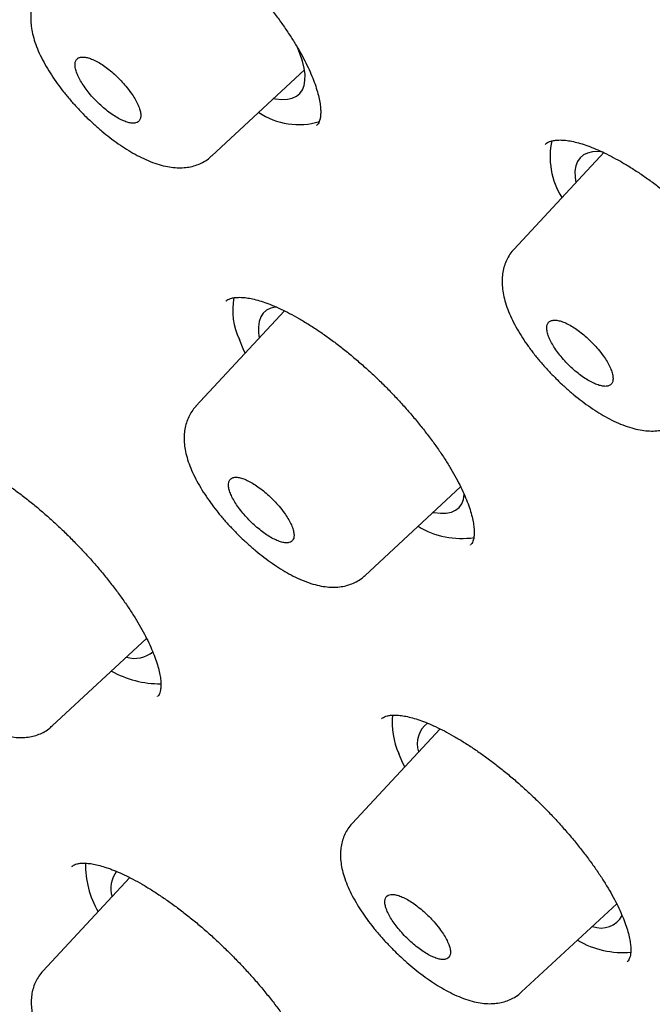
# Model space of a CAD drawing. Header units: millimetres. Extents: x 8 to 1128, y 12 to 2387.
# Tile 18 of 90: x 778.42 to 786.68, y 789.73 to 802.57. Entities that reach past the tile are written whole.
import ezdxf

# ---------------------------------------------------------------- set-up
doc = ezdxf.new("R2010")
doc.units = ezdxf.units.MM

msp = doc.modelspace()

# ---------------------------------------------------------------- linework, layer by layer
at = {"color": 7, "linetype": 'Continuous', "lineweight": 30}
for p, q in [((780.926, 800.789), (782.136, 801.91)), ((782.295, 801.187), (782.298, 801.19)), ((785.279, 800.944), (785.277, 800.941)), ((786.046, 800.837), (784.872, 799.575)), ((781.113, 798.898), (781.111, 798.895)), ((781.876, 798.768), (780.72, 797.526)), ((782.927, 795.318), (784.174, 796.473)), ((784.302, 795.713), (784.304, 795.716)), ((778.844, 793.355), (780.076, 794.496)), ((780.218, 793.74), (780.22, 793.743)), ((783.144, 793.452), (783.142, 793.45)), ((783.906, 793.317), (782.759, 792.084)), ((779.103, 791.527), (779.101, 791.524)), ((779.856, 791.377), (778.721, 790.156)), ((784.97, 789.886), (786.211, 791.035)), ((786.348, 790.281), (786.35, 790.283))]:
    msp.add_line(p, q, dxfattribs=at)
at = {"color": 7, "linetype": 'Continuous', "lineweight": 30, "flags": 128}
for points in [[(781.734, 801.538), (781.757, 801.534), (781.839, 801.525), (781.913, 801.528), (781.977, 801.542), (782.031, 801.568), (782.075, 801.604), (782.109, 801.65), (782.131, 801.707), (782.142, 801.774), (782.143, 801.849), (782.132, 801.934), (782.11, 802.026), (782.077, 802.125), (782.045, 802.203)], [(786.032, 800.839), (785.971, 800.845), (785.896, 800.842), (785.831, 800.827), (785.776, 800.801), (785.732, 800.764), (785.699, 800.717), (785.677, 800.658), (785.666, 800.59), (785.667, 800.513), (785.676, 800.44)], [(781.77, 798.82), (781.759, 798.818), (781.695, 798.803), (781.641, 798.776), (781.597, 798.738), (781.565, 798.689), (781.544, 798.63), (781.534, 798.56), (781.536, 798.481), (781.546, 798.413)], [(781.364, 798.218), (781.337, 798.275), (781.288, 798.393)], [(783.814, 796.14), (783.827, 796.137), (783.911, 796.128), (783.987, 796.13), (784.053, 796.143), (784.108, 796.168), (784.154, 796.204), (784.188, 796.251), (784.211, 796.309), (784.222, 796.376)], [(783.444, 792.82), (783.417, 792.877), (783.367, 792.995)]]:
    msp.add_lwpolyline(points, dxfattribs=at)
at = {"color": 7, "linetype": 'Continuous', "lineweight": 30}
for centre, radius, start, end in [((782.063, 802.144), 0.946, 236.347, 286.4737), ((786.34, 800.78), 0.999, 167.8054, 212.3034), ((782.096, 798.778), 0.896, 169.5264, 205.4244), ((784.188, 796.902), 1.102, 238.8739, 278.5033), ((779.921, 794.6), 0.364, 252.6675, 310.5456), ((780.244, 795.18), 1.274, 240.5021, 270.7872), ((784.231, 793.394), 0.951, 173.605, 204.8267), ((783.936, 793.125), 0.329, 125.7989, 199.3968), ((780.51, 791.548), 1.232, 179.0469, 209.9638), ((779.987, 791.235), 0.378, 143.4453, 196.5226), ((786.007, 791.033), 0.313, 248.8877, 331.802), ((786.294, 791.585), 1.185, 239.8503, 275.0704)]:
    msp.add_arc(centre, radius, start, end, dxfattribs=at)
for points, knots in [([(826.575, 770.551), (826.597, 770.574), (826.69, 770.672), (826.844, 770.854), (827.038, 771.097), (827.221, 771.35), (827.395, 771.613), (827.558, 771.885), (827.712, 772.166), (827.856, 772.456), (827.989, 772.756), (828.113, 773.065), (828.227, 773.383), (828.33, 773.71), (828.423, 774.047), (828.505, 774.393), (828.577, 774.747), (828.638, 775.11), (828.688, 775.482), (828.728, 775.863), (828.757, 776.252), (828.775, 776.649), (828.782, 777.054), (828.779, 777.466), (828.764, 777.887), (828.739, 778.314), (828.704, 778.75), (828.657, 779.192), (828.601, 779.641), (828.533, 780.097), (828.455, 780.559), (828.367, 781.028), (828.268, 781.504), (828.159, 781.986), (828.039, 782.473), (827.91, 782.967), (827.77, 783.467), (827.621, 783.972), (827.461, 784.483), (827.292, 785), (827.112, 785.522), (826.923, 786.049), (826.724, 786.582), (826.516, 787.119), (826.298, 787.662), (826.07, 788.209), (825.833, 788.761), (825.587, 789.317), (825.332, 789.878), (825.067, 790.443), (824.793, 791.012), (824.51, 791.586), (824.218, 792.163), (823.917, 792.744), (823.608, 793.329), (823.289, 793.917), (822.962, 794.508), (822.627, 795.103), (822.283, 795.701), (821.931, 796.301), (821.57, 796.905), (821.201, 797.511), (820.824, 798.119), (820.44, 798.73), (820.047, 799.343), (819.646, 799.958), (819.238, 800.575), (818.822, 801.194), (818.399, 801.814), (817.969, 802.436), (817.531, 803.058), (817.086, 803.683), (816.634, 804.307), (816.175, 804.933), (815.71, 805.56), (815.237, 806.187), (814.759, 806.814), (814.273, 807.441), (813.782, 808.069), (813.284, 808.696), (812.781, 809.323), (812.271, 809.949), (811.756, 810.575), (811.235, 811.2), (810.708, 811.824), (810.176, 812.447), (809.639, 813.069), (809.097, 813.689), (808.55, 814.308), (807.998, 814.925), (807.442, 815.54), (806.881, 816.153), (806.315, 816.764), (805.745, 817.373), (805.172, 817.979), (804.594, 818.582), (804.012, 819.182), (803.427, 819.78), (802.839, 820.374), (802.247, 820.965), (801.651, 821.553), (801.053, 822.137), (800.452, 822.717), (799.848, 823.294), (799.242, 823.866), (798.633, 824.434), (798.022, 824.998), (797.409, 825.557), (796.794, 826.112), (796.177, 826.662), (795.558, 827.207), (794.938, 827.747), (794.317, 828.282), (793.694, 828.811), (793.071, 829.335), (792.446, 829.853), (791.821, 830.366), (791.196, 830.873), (790.57, 831.374), (789.944, 831.868), (789.318, 832.357), (788.692, 832.839), (788.066, 833.315), (787.44, 833.784), (786.816, 834.246), (786.192, 834.701), (785.569, 835.149), (784.946, 835.591), (784.326, 836.025), (783.706, 836.451), (783.088, 836.871), (782.472, 837.282), (781.857, 837.687), (781.245, 838.083), (780.634, 838.471), (780.026, 838.852), (779.421, 839.224), (778.818, 839.589), (778.217, 839.945), (777.62, 840.292), (777.025, 840.632), (776.434, 840.962), (775.846, 841.285), (775.261, 841.598), (774.68, 841.903), (774.103, 842.198), (773.529, 842.485), (772.959, 842.763), (772.394, 843.032), (771.833, 843.291), (771.276, 843.541), (770.724, 843.782), (770.176, 844.014), (769.633, 844.236), (769.095, 844.448), (768.562, 844.651), (768.034, 844.844), (767.511, 845.028), (766.993, 845.201), (766.481, 845.365), (765.975, 845.519), (765.474, 845.662), (764.979, 845.796), (764.49, 845.919), (764.007, 846.033), (763.529, 846.136), (763.059, 846.228), (762.594, 846.311), (762.136, 846.383), (761.685, 846.444), (761.24, 846.494), (760.802, 846.534), (760.372, 846.564), (759.948, 846.582), (759.532, 846.59), (759.123, 846.586), (758.722, 846.572), (758.329, 846.547), (757.943, 846.511), (757.566, 846.464), (757.198, 846.406), (756.838, 846.337), (756.487, 846.258), (756.144, 846.167), (755.811, 846.066), (755.487, 845.954), (755.173, 845.832), (754.868, 845.7), (754.573, 845.557), (754.287, 845.404), (754.011, 845.241), (753.745, 845.069), (753.488, 844.886), (753.256, 844.707), (753.113, 844.583), (753.049, 844.528)], [0, 0, 0, 0, 0.001508, 0.006406, 0.011308, 0.016218, 0.021139, 0.026076, 0.031031, 0.036006, 0.041004, 0.046026, 0.051074, 0.056147, 0.061245, 0.066367, 0.071513, 0.076681, 0.081869, 0.087075, 0.092298, 0.097534, 0.102781, 0.108039, 0.113305, 0.118577, 0.123854, 0.129135, 0.134418, 0.139702, 0.144987, 0.150272, 0.155556, 0.160838, 0.166119, 0.171397, 0.176674, 0.181948, 0.18722, 0.19249, 0.197757, 0.203021, 0.208283, 0.213543, 0.2188, 0.224055, 0.229307, 0.234558, 0.239806, 0.245052, 0.250296, 0.255538, 0.260779, 0.266017, 0.271254, 0.276489, 0.281723, 0.286955, 0.292186, 0.297416, 0.302644, 0.307871, 0.313097, 0.318322, 0.323545, 0.328768, 0.33399, 0.33921, 0.34443, 0.349649, 0.354868, 0.360085, 0.365302, 0.370518, 0.375734, 0.380949, 0.386163, 0.391377, 0.39659, 0.401803, 0.407015, 0.412227, 0.417439, 0.42265, 0.427861, 0.433072, 0.438282, 0.443492, 0.448702, 0.453911, 0.459121, 0.46433, 0.469539, 0.474748, 0.479957, 0.485165, 0.490374, 0.495583, 0.500791, 0.506, 0.511208, 0.516417, 0.521625, 0.526834, 0.532043, 0.537252, 0.542461, 0.54767, 0.552879, 0.558089, 0.563298, 0.568508, 0.573718, 0.578929, 0.58414, 0.589351, 0.594562, 0.599774, 0.604986, 0.610199, 0.615412, 0.620625, 0.625839, 0.631054, 0.636269, 0.641485, 0.646701, 0.651919, 0.657136, 0.662355, 0.667575, 0.672795, 0.678016, 0.683238, 0.688461, 0.693685, 0.69891, 0.704137, 0.709364, 0.714593, 0.719823, 0.725054, 0.730287, 0.735521, 0.740757, 0.745995, 0.751234, 0.756475, 0.761718, 0.766963, 0.77221, 0.777459, 0.78271, 0.787963, 0.793219, 0.798477, 0.803738, 0.809001, 0.814266, 0.819534, 0.824805, 0.830078, 0.835354, 0.840632, 0.845913, 0.851195, 0.85648, 0.861766, 0.867053, 0.872341, 0.877628, 0.882915, 0.8882, 0.893481, 0.898758, 0.90403, 0.909293, 0.914548, 0.919791, 0.925021, 0.930235, 0.935432, 0.940609, 0.945764, 0.950896, 0.956003, 0.961084, 0.96614, 0.97117, 0.976175, 0.981156, 0.986116, 0.991057, 0.995982, 1, 1, 1, 1]), ([(741.677, 831.234), (741.746, 831.29), (741.889, 831.405), (742.116, 831.567), (742.357, 831.724), (742.606, 831.871), (742.865, 832.008), (743.133, 832.135), (743.41, 832.252), (743.696, 832.359), (743.99, 832.457), (744.293, 832.544), (744.605, 832.622), (744.926, 832.69), (745.255, 832.748), (745.592, 832.796), (745.938, 832.834), (746.292, 832.862), (746.654, 832.88), (747.024, 832.888), (747.402, 832.887), (747.789, 832.875), (748.183, 832.853), (748.585, 832.822), (748.995, 832.78), (749.412, 832.728), (749.836, 832.667), (750.268, 832.595), (750.708, 832.514), (751.154, 832.422), (751.607, 832.321), (752.068, 832.21), (752.535, 832.089), (753.008, 831.958), (753.488, 831.817), (753.975, 831.667), (754.468, 831.506), (754.966, 831.336), (755.471, 831.157), (755.982, 830.967), (756.498, 830.768), (757.02, 830.56), (757.547, 830.342), (758.08, 830.115), (758.618, 829.878), (759.16, 829.632), (759.708, 829.377), (760.26, 829.112), (760.816, 828.839), (761.378, 828.556), (761.943, 828.264), (762.512, 827.964), (763.085, 827.655), (763.662, 827.337), (764.243, 827.01), (764.827, 826.675), (765.414, 826.331), (766.005, 825.979), (766.598, 825.619), (767.195, 825.25), (767.793, 824.874), (768.395, 824.489), (768.999, 824.097), (769.605, 823.696), (770.212, 823.288), (770.822, 822.873), (771.434, 822.45), (772.047, 822.02), (772.661, 821.582), (773.276, 821.137), (773.893, 820.686), (774.51, 820.227), (775.128, 819.762), (775.747, 819.29), (776.366, 818.811), (776.985, 818.327), (777.604, 817.835), (778.223, 817.338), (778.842, 816.835), (779.46, 816.326), (780.078, 815.811), (780.695, 815.291), (781.311, 814.765), (781.926, 814.234), (782.539, 813.698), (783.151, 813.156), (783.762, 812.61), (784.37, 812.059), (784.977, 811.504), (785.582, 810.944), (786.184, 810.38), (786.784, 809.811), (787.381, 809.239), (787.976, 808.663), (788.567, 808.083), (789.156, 807.5), (789.742, 806.913), (790.324, 806.323), (790.902, 805.73), (791.477, 805.134), (792.048, 804.536), (792.615, 803.934), (793.178, 803.331), (793.737, 802.725), (794.291, 802.117), (794.84, 801.507), (795.385, 800.895), (795.925, 800.282), (796.46, 799.667), (796.99, 799.051), (797.514, 798.434), (798.033, 797.816), (798.547, 797.197), (799.055, 796.578), (799.557, 795.958), (800.053, 795.337), (800.542, 794.717), (801.026, 794.097), (801.503, 793.477), (801.974, 792.857), (802.438, 792.238), (802.895, 791.619), (803.346, 791.001), (803.789, 790.385), (804.226, 789.769), (804.655, 789.155), (805.077, 788.543), (805.491, 787.932), (805.898, 787.323), (806.297, 786.716), (806.688, 786.111), (807.072, 785.509), (807.447, 784.909), (807.814, 784.311), (808.174, 783.717), (808.525, 783.125), (808.867, 782.537), (809.201, 781.952), (809.527, 781.37), (809.844, 780.792), (810.152, 780.218), (810.451, 779.648), (810.742, 779.082), (811.023, 778.52), (811.296, 777.962), (811.559, 777.409), (811.814, 776.861), (812.059, 776.318), (812.295, 775.779), (812.521, 775.246), (812.738, 774.718), (812.946, 774.195), (813.144, 773.678), (813.332, 773.167), (813.511, 772.661), (813.68, 772.162), (813.839, 771.668), (813.989, 771.181), (814.129, 770.701), (814.259, 770.226), (814.379, 769.759), (814.49, 769.298), (814.59, 768.844), (814.681, 768.397), (814.762, 767.958), (814.833, 767.525), (814.893, 767.1), (814.944, 766.683), (814.985, 766.273), (815.016, 765.871), (815.037, 765.476), (815.048, 765.09), (815.049, 764.711), (815.041, 764.341), (815.022, 763.979), (814.993, 763.625), (814.955, 763.279), (814.907, 762.942), (814.848, 762.614), (814.78, 762.294), (814.703, 761.982), (814.615, 761.68), (814.517, 761.386), (814.41, 761.101), (814.293, 760.824), (814.166, 760.557), (814.03, 760.299), (813.883, 760.049), (813.727, 759.809), (813.563, 759.579), (813.447, 759.435), (813.389, 759.364)], [0, 0, 0, 0, 0.005048, 0.010413, 0.015773, 0.021128, 0.026476, 0.031818, 0.037153, 0.042481, 0.047802, 0.053117, 0.058426, 0.063729, 0.069028, 0.074323, 0.079613, 0.084901, 0.090186, 0.095469, 0.100751, 0.106031, 0.11131, 0.116588, 0.121866, 0.127144, 0.132422, 0.1377, 0.142977, 0.148255, 0.153534, 0.158813, 0.164092, 0.169372, 0.174652, 0.179933, 0.185214, 0.190496, 0.195778, 0.201061, 0.206344, 0.211628, 0.216912, 0.222197, 0.227482, 0.232768, 0.238054, 0.243341, 0.248628, 0.253915, 0.259203, 0.264491, 0.269779, 0.275068, 0.280357, 0.285647, 0.290936, 0.296226, 0.301517, 0.306807, 0.312098, 0.317389, 0.32268, 0.327971, 0.333263, 0.338554, 0.343846, 0.349138, 0.354431, 0.359723, 0.365016, 0.370308, 0.375601, 0.380894, 0.386187, 0.39148, 0.396773, 0.402067, 0.40736, 0.412654, 0.417947, 0.423241, 0.428534, 0.433828, 0.439122, 0.444416, 0.44971, 0.455004, 0.460298, 0.465592, 0.470886, 0.47618, 0.481474, 0.486769, 0.492063, 0.497357, 0.502651, 0.507945, 0.513239, 0.518534, 0.523828, 0.529122, 0.534416, 0.53971, 0.545004, 0.550298, 0.555592, 0.560886, 0.56618, 0.571474, 0.576768, 0.582062, 0.587355, 0.592649, 0.597942, 0.603236, 0.608529, 0.613822, 0.619116, 0.624409, 0.629702, 0.634994, 0.640287, 0.64558, 0.650872, 0.656164, 0.661457, 0.666748, 0.67204, 0.677332, 0.682623, 0.687914, 0.693205, 0.698496, 0.703787, 0.709077, 0.714367, 0.719657, 0.724946, 0.730236, 0.735525, 0.740813, 0.746101, 0.751389, 0.756677, 0.761964, 0.767251, 0.772537, 0.777823, 0.783108, 0.788393, 0.793678, 0.798962, 0.804246, 0.809529, 0.814811, 0.820093, 0.825374, 0.830655, 0.835936, 0.841215, 0.846495, 0.851774, 0.857052, 0.86233, 0.867607, 0.872885, 0.878162, 0.883439, 0.888716, 0.893994, 0.899271, 0.90455, 0.909829, 0.91511, 0.920392, 0.925677, 0.930964, 0.936254, 0.941548, 0.946845, 0.952148, 0.957456, 0.96277, 0.96809, 0.973417, 0.978751, 0.984092, 0.98944, 0.994794, 1, 1, 1, 1]), ([(740.12, 832.124), (740.1, 832.104), (740.011, 832.012), (739.861, 831.838), (739.672, 831.603), (739.493, 831.358), (739.323, 831.103), (739.163, 830.839), (739.013, 830.566), (738.873, 830.284), (738.743, 829.993), (738.623, 829.692), (738.513, 829.382), (738.413, 829.063), (738.324, 828.735), (738.245, 828.399), (738.175, 828.053), (738.117, 827.699), (738.069, 827.336), (738.031, 826.965), (738.003, 826.586), (737.986, 826.199), (737.98, 825.803), (737.984, 825.4), (737.998, 824.989), (738.023, 824.57), (738.058, 824.144), (738.104, 823.711), (738.16, 823.27), (738.226, 822.823), (738.302, 822.368), (738.389, 821.907), (738.486, 821.439), (738.593, 820.964), (738.71, 820.483), (738.837, 819.996), (738.974, 819.503), (739.121, 819.003), (739.278, 818.497), (739.445, 817.986), (739.621, 817.469), (739.808, 816.946), (740.004, 816.418), (740.209, 815.885), (740.424, 815.346), (740.649, 814.803), (740.883, 814.254), (741.126, 813.701), (741.379, 813.142), (741.641, 812.58), (741.912, 812.013), (742.192, 811.442), (742.481, 810.866), (742.779, 810.287), (743.086, 809.704), (743.402, 809.117), (743.726, 808.526), (744.059, 807.932), (744.4, 807.335), (744.75, 806.735), (745.108, 806.132), (745.475, 805.526), (745.849, 804.917), (746.232, 804.306), (746.623, 803.693), (747.021, 803.077), (747.427, 802.459), (747.841, 801.84), (748.262, 801.218), (748.691, 800.595), (749.127, 799.971), (749.57, 799.345), (750.02, 798.719), (750.478, 798.091), (750.942, 797.463), (751.413, 796.834), (751.89, 796.204), (752.374, 795.574), (752.865, 794.944), (753.361, 794.314), (753.864, 793.685), (754.372, 793.055), (754.887, 792.426), (755.407, 791.798), (755.933, 791.171), (756.464, 790.544), (757.001, 789.919), (757.543, 789.295), (758.089, 788.672), (758.641, 788.051), (759.198, 787.432), (759.759, 786.815), (760.324, 786.2), (760.894, 785.587), (761.468, 784.976), (762.046, 784.368), (762.628, 783.763), (763.214, 783.16), (763.803, 782.561), (764.396, 781.965), (764.992, 781.372), (765.591, 780.783), (766.193, 780.197), (766.798, 779.615), (767.405, 779.037), (768.016, 778.463), (768.628, 777.893), (769.243, 777.328), (769.859, 776.767), (770.478, 776.211), (771.098, 775.66), (771.72, 775.113), (772.343, 774.572), (772.968, 774.036), (773.593, 773.505), (774.22, 772.98), (774.847, 772.46), (775.475, 771.947), (776.103, 771.439), (776.732, 770.937), (777.36, 770.441), (777.989, 769.952), (778.618, 769.469), (779.246, 768.992), (779.873, 768.523), (780.5, 768.059), (781.127, 767.603), (781.752, 767.154), (782.376, 766.712), (782.869, 766.368), (783.154, 766.171), (783.232, 766.117)], [0, 0, 0, 0, 0.0021341, 0.009725, 0.0173188, 0.0249193, 0.03253, 0.0401538, 0.0477936, 0.0554515, 0.0631289, 0.0708269, 0.078546, 0.086286, 0.0940463, 0.101826, 0.1096238, 0.1174381, 0.1252674, 0.1331099, 0.1409638, 0.1488275, 0.1566995, 0.1645782, 0.1724623, 0.1803505, 0.1882419, 0.1961354, 0.2040303, 0.211926, 0.2198217, 0.2277169, 0.2356113, 0.2435046, 0.2513965, 0.259287, 0.2671757, 0.2750628, 0.282948, 0.2908314, 0.2987129, 0.3065926, 0.3144704, 0.3223464, 0.3302207, 0.3380932, 0.345964, 0.3538331, 0.3617007, 0.3695668, 0.3774313, 0.3852945, 0.3931563, 0.4010167, 0.408876, 0.416734, 0.4245908, 0.4324466, 0.4403013, 0.448155, 0.4560077, 0.4638595, 0.4717105, 0.4795606, 0.4874099, 0.4952584, 0.5031063, 0.5109534, 0.5187999, 0.5266458, 0.5344911, 0.5423358, 0.55018, 0.5580237, 0.5658669, 0.5737096, 0.5815519, 0.5893939, 0.5972354, 0.6050766, 0.6129174, 0.620758, 0.6285982, 0.6364381, 0.6442778, 0.6521173, 0.6599565, 0.6677955, 0.6756344, 0.683473, 0.6913115, 0.6991499, 0.7069882, 0.7148263, 0.7226643, 0.7305023, 0.7383402, 0.7461781, 0.7540159, 0.7618537, 0.7696915, 0.7775293, 0.7853672, 0.7932051, 0.801043, 0.808881, 0.816719, 0.8245572, 0.8323955, 0.8402339, 0.8480724, 0.8559111, 0.86375, 0.871589, 0.8794283, 0.8872678, 0.8951075, 0.9029475, 0.9107878, 0.9186284, 0.9264693, 0.9343105, 0.9421521, 0.9499941, 0.9578365, 0.9656793, 0.9735225, 0.9813663, 0.9892105, 0.9970553, 1, 1, 1, 1]), ([(741.444, 830.558), (741.389, 830.494), (741.27, 830.356), (741.099, 830.133), (740.93, 829.892), (740.771, 829.641), (740.621, 829.381), (740.481, 829.111), (740.351, 828.832), (740.231, 828.544), (740.122, 828.247), (740.022, 827.941), (739.932, 827.627), (739.852, 827.303), (739.783, 826.97), (739.724, 826.629), (739.675, 826.28), (739.637, 825.922), (739.608, 825.555), (739.591, 825.181), (739.583, 824.798), (739.586, 824.408), (739.599, 824.01), (739.622, 823.604), (739.656, 823.19), (739.7, 822.77), (739.754, 822.342), (739.818, 821.906), (739.892, 821.464), (739.977, 821.015), (740.072, 820.559), (740.177, 820.096), (740.291, 819.627), (740.416, 819.152), (740.551, 818.67), (740.696, 818.182), (740.85, 817.688), (741.014, 817.188), (741.188, 816.682), (741.372, 816.17), (741.566, 815.653), (741.769, 815.131), (741.981, 814.603), (742.203, 814.071), (742.434, 813.533), (742.675, 812.99), (742.925, 812.443), (743.184, 811.891), (743.452, 811.335), (743.73, 810.774), (744.016, 810.21), (744.311, 809.641), (744.615, 809.068), (744.928, 808.492), (745.25, 807.912), (745.58, 807.329), (745.918, 806.743), (746.265, 806.153), (746.62, 805.561), (746.983, 804.966), (747.355, 804.368), (747.734, 803.768), (748.122, 803.165), (748.517, 802.56), (748.92, 801.954), (749.33, 801.345), (749.748, 800.735), (750.173, 800.123), (750.606, 799.51), (751.045, 798.896), (751.492, 798.281), (751.945, 797.665), (752.405, 797.048), (752.872, 796.431), (753.346, 795.813), (753.826, 795.196), (754.312, 794.578), (754.804, 793.96), (755.302, 793.343), (755.806, 792.726), (756.316, 792.109), (756.831, 791.494), (757.352, 790.879), (757.879, 790.266), (758.41, 789.654), (758.946, 789.043), (759.488, 788.434), (760.034, 787.827), (760.585, 787.221), (761.14, 786.618), (761.699, 786.017), (762.263, 785.418), (762.83, 784.822), (763.402, 784.229), (763.977, 783.638), (764.556, 783.051), (765.138, 782.466), (765.723, 781.886), (766.312, 781.308), (766.903, 780.735), (767.497, 780.165), (768.094, 779.599), (768.694, 779.037), (769.295, 778.48), (769.899, 777.927), (770.504, 777.378), (771.112, 776.834), (771.721, 776.296), (772.332, 775.762), (772.943, 775.233), (773.557, 774.709), (774.171, 774.191), (774.786, 773.679), (775.401, 773.172), (776.017, 772.671), (776.634, 772.177), (777.25, 771.688), (777.867, 771.205), (778.483, 770.729), (779.1, 770.259), (779.715, 769.796), (780.33, 769.34), (780.945, 768.891), (781.558, 768.448), (782.17, 768.013), (782.781, 767.585), (783.39, 767.164), (783.998, 766.75), (784.604, 766.345), (785.208, 765.947), (785.81, 765.556), (786.41, 765.174), (787.007, 764.799), (787.602, 764.433), (788.194, 764.075), (788.783, 763.725), (789.37, 763.383), (789.952, 763.05), (790.532, 762.726), (791.108, 762.41), (791.681, 762.103), (792.249, 761.804), (792.814, 761.515), (793.375, 761.234), (793.931, 760.963), (794.483, 760.701), (795.031, 760.448), (795.574, 760.204), (796.112, 759.969), (796.645, 759.744), (797.173, 759.528), (797.696, 759.322), (798.213, 759.126), (798.725, 758.939), (799.232, 758.762), (799.733, 758.594), (800.227, 758.436), (800.716, 758.289), (801.199, 758.151), (801.676, 758.023), (802.146, 757.905), (802.609, 757.797), (803.066, 757.699), (803.517, 757.611), (803.96, 757.534), (804.397, 757.466), (804.826, 757.409), (805.249, 757.362), (805.663, 757.325), (806.071, 757.299), (806.471, 757.283), (806.863, 757.277), (807.248, 757.281), (807.625, 757.296), (807.993, 757.322), (808.354, 757.357), (808.706, 757.403), (809.05, 757.46), (809.385, 757.527), (809.711, 757.604), (810.029, 757.691), (810.338, 757.789), (810.638, 757.897), (810.929, 758.014), (811.21, 758.142), (811.483, 758.28), (811.746, 758.428), (811.999, 758.586), (812.243, 758.754), (812.475, 758.927), (812.62, 759.05), (812.691, 759.11)], [0, 0, 0, 0, 0.004523, 0.009715, 0.014911, 0.020113, 0.025321, 0.030537, 0.035761, 0.040995, 0.046238, 0.05149, 0.056752, 0.062022, 0.067301, 0.072586, 0.077878, 0.083177, 0.08848, 0.093787, 0.099098, 0.104412, 0.109728, 0.115046, 0.120365, 0.125685, 0.131006, 0.136327, 0.141647, 0.146968, 0.152288, 0.157608, 0.162927, 0.168246, 0.173563, 0.17888, 0.184197, 0.189512, 0.194827, 0.200141, 0.205454, 0.210766, 0.216077, 0.221388, 0.226698, 0.232008, 0.237316, 0.242624, 0.247932, 0.253239, 0.258545, 0.26385, 0.269156, 0.27446, 0.279764, 0.285068, 0.290371, 0.295674, 0.300977, 0.306279, 0.31158, 0.316882, 0.322183, 0.327483, 0.332784, 0.338084, 0.343384, 0.348683, 0.353983, 0.359282, 0.364581, 0.369879, 0.375178, 0.380476, 0.385774, 0.391072, 0.39637, 0.401668, 0.406965, 0.412262, 0.41756, 0.422857, 0.428154, 0.433451, 0.438748, 0.444045, 0.449341, 0.454638, 0.459934, 0.465231, 0.470528, 0.475824, 0.48112, 0.486417, 0.491713, 0.49701, 0.502306, 0.507602, 0.512899, 0.518195, 0.523491, 0.528788, 0.534084, 0.539381, 0.544677, 0.549974, 0.55527, 0.560567, 0.565864, 0.571161, 0.576458, 0.581755, 0.587052, 0.592349, 0.597646, 0.602944, 0.608241, 0.613539, 0.618837, 0.624135, 0.629433, 0.634732, 0.64003, 0.645329, 0.650628, 0.655927, 0.661227, 0.666526, 0.671826, 0.677127, 0.682427, 0.687728, 0.693029, 0.698331, 0.703632, 0.708935, 0.714237, 0.71954, 0.724844, 0.730148, 0.735452, 0.740757, 0.746062, 0.751368, 0.756675, 0.761982, 0.76729, 0.772598, 0.777907, 0.783216, 0.788527, 0.793838, 0.79915, 0.804462, 0.809776, 0.81509, 0.820405, 0.825721, 0.831038, 0.836355, 0.841674, 0.846993, 0.852312, 0.857633, 0.862954, 0.868275, 0.873597, 0.878919, 0.88424, 0.889561, 0.894882, 0.900201, 0.905518, 0.910834, 0.916146, 0.921456, 0.926761, 0.932061, 0.937355, 0.942644, 0.947924, 0.953197, 0.958461, 0.963716, 0.968962, 0.974198, 0.979425, 0.984643, 0.989853, 0.995055, 1, 1, 1, 1]), ([(779.123, 804.38), (779.128, 804.384), (779.139, 804.395), (779.164, 804.409), (779.202, 804.422), (779.249, 804.431), (779.308, 804.434), (779.379, 804.43), (779.458, 804.417), (779.546, 804.396), (779.641, 804.366), (779.743, 804.327), (779.851, 804.279), (779.966, 804.221), (780.087, 804.154), (780.212, 804.079), (780.341, 803.994), (780.471, 803.903), (780.603, 803.803), (780.735, 803.698), (780.866, 803.587), (780.995, 803.471), (781.122, 803.351), (781.246, 803.227), (781.367, 803.099), (781.484, 802.968), (781.597, 802.834), (781.704, 802.701), (781.805, 802.567), (781.898, 802.435), (781.982, 802.306), (782.058, 802.18), (782.126, 802.059), (782.184, 801.942), (782.234, 801.83), (782.275, 801.723), (782.307, 801.623), (782.33, 801.532), (782.343, 801.449), (782.349, 801.378), (782.347, 801.318), (782.34, 801.27), (782.328, 801.234), (782.315, 801.208), (782.304, 801.196), (782.298, 801.19)], [0, 0, 0, 0, 0.01747, 0.04287, 0.06606, 0.088176, 0.111646, 0.134578, 0.157322, 0.180024, 0.202698, 0.225167, 0.248068, 0.271313, 0.294854, 0.31863, 0.342576, 0.366622, 0.390702, 0.414742, 0.438701, 0.462485, 0.48621, 0.510126, 0.534201, 0.55839, 0.582641, 0.606883, 0.631052, 0.655095, 0.678966, 0.702617, 0.725908, 0.74926, 0.772696, 0.796144, 0.819506, 0.842691, 0.865614, 0.88822, 0.910521, 0.932663, 0.954909, 0.977806, 1, 1, 1, 1]), ([(778.72, 803.008), (778.713, 803), (778.685, 802.973), (778.648, 802.918), (778.61, 802.843), (778.583, 802.764), (778.567, 802.68), (778.561, 802.592), (778.566, 802.501), (778.581, 802.403), (778.609, 802.298), (778.649, 802.186), (778.701, 802.073), (778.763, 801.958), (778.832, 801.845), (778.909, 801.734), (778.991, 801.625), (779.08, 801.518), (779.173, 801.414), (779.258, 801.326), (779.312, 801.273), (779.333, 801.254)], [0, 0, 0, 0, 0.015968, 0.059895, 0.103857, 0.148507, 0.194557, 0.242698, 0.293384, 0.348597, 0.409421, 0.473161, 0.537824, 0.602074, 0.663756, 0.724836, 0.785574, 0.84508, 0.904119, 0.963585, 1, 1, 1, 1]), ([(779.805, 801.699), (779.784, 801.723), (779.743, 801.771), (779.674, 801.838), (779.602, 801.901), (779.53, 801.956), (779.458, 802.003), (779.39, 802.04), (779.327, 802.065), (779.271, 802.079), (779.223, 802.08), (779.185, 802.069), (779.158, 802.046), (779.143, 802.012), (779.14, 801.967), (779.149, 801.914), (779.171, 801.853), (779.203, 801.786), (779.246, 801.715), (779.298, 801.642), (779.358, 801.569), (779.424, 801.499), (779.494, 801.432), (779.566, 801.373), (779.639, 801.32), (779.709, 801.277), (779.776, 801.245), (779.836, 801.224), (779.89, 801.215), (779.934, 801.218), (779.968, 801.233), (779.99, 801.26), (780.001, 801.299), (779.999, 801.347), (779.985, 801.404), (779.96, 801.467), (779.923, 801.536), (779.873, 801.614), (779.829, 801.669), (779.805, 801.699)], [0, 0, 0, 0, 0.0264563, 0.0536799, 0.0801362, 0.1073598, 0.1338162, 0.1610396, 0.1874991, 0.2147256, 0.2411902, 0.2684219, 0.2948911, 0.3221278, 0.3485994, 0.3758388, 0.4023094, 0.4295478, 0.4560144, 0.4832488, 0.5097102, 0.5369392, 0.5633965, 0.5906211, 0.6170772, 0.6443003, 0.6707585, 0.6979838, 0.7244466, 0.7516766, 0.7781446, 0.8053799, 0.8318511, 0.85909, 0.8855612, 0.9128004, 0.9392684, 0.9665044, 1, 1, 1, 1]), ([(779.333, 801.254), (779.351, 801.237), (779.403, 801.189), (779.49, 801.112), (779.597, 801.027), (779.706, 800.947), (779.815, 800.875), (779.926, 800.809), (780.039, 800.751), (780.153, 800.703), (780.264, 800.667), (780.371, 800.643), (780.47, 800.633), (780.562, 800.634), (780.649, 800.646), (780.73, 800.669), (780.809, 800.704), (780.875, 800.744), (780.911, 800.777), (780.924, 800.79)], [0, 0, 0, 0, 0.034299, 0.099236, 0.165015, 0.231624, 0.2984, 0.366062, 0.436097, 0.508023, 0.580791, 0.646997, 0.708539, 0.765377, 0.817969, 0.867438, 0.915597, 0.967925, 1, 1, 1, 1]), ([(785.279, 800.94), (785.283, 800.945), (785.295, 800.957), (785.322, 800.972), (785.361, 800.985), (785.41, 800.994), (785.47, 800.998), (785.542, 800.994), (785.623, 800.981), (785.711, 800.96), (785.808, 800.93), (785.911, 800.891), (786.02, 800.844), (786.136, 800.786), (786.258, 800.72), (786.384, 800.645), (786.514, 800.561), (786.645, 800.47), (786.778, 800.371), (786.911, 800.266), (787.042, 800.156), (787.171, 800.041), (787.298, 799.921), (787.423, 799.797), (787.545, 799.67), (787.662, 799.539), (787.775, 799.407), (787.882, 799.273), (787.983, 799.141), (788.075, 799.009), (788.16, 798.88), (788.236, 798.755), (788.302, 798.635), (788.36, 798.518), (788.41, 798.406), (788.45, 798.3), (788.481, 798.201), (788.503, 798.11), (788.517, 798.029), (788.521, 797.958), (788.519, 797.898), (788.511, 797.851), (788.499, 797.815), (788.485, 797.79), (788.474, 797.778), (788.469, 797.772)], [0, 0, 0, 0, 0.0183118, 0.0436355, 0.0668315, 0.0889897, 0.1125038, 0.1354931, 0.1582914, 0.1810406, 0.2037476, 0.2262447, 0.249194, 0.2724815, 0.2960592, 0.3198667, 0.3438378, 0.3679051, 0.3919992, 0.4160506, 0.4400188, 0.4637996, 0.4875497, 0.5114903, 0.5355867, 0.5597941, 0.5840594, 0.60831, 0.6324826, 0.6565244, 0.6803916, 0.7040295, 0.7273249, 0.7506936, 0.7741433, 0.7976008, 0.8209688, 0.8441574, 0.8670859, 0.8897069, 0.9120462, 0.9342715, 0.956653, 0.9798652, 1, 1, 1, 1]), ([(784.873, 799.574), (784.867, 799.569), (784.841, 799.543), (784.805, 799.489), (784.765, 799.415), (784.737, 799.336), (784.719, 799.252), (784.713, 799.164), (784.717, 799.073), (784.731, 798.975), (784.758, 798.87), (784.798, 798.76), (784.849, 798.646), (784.909, 798.532), (784.979, 798.418), (785.055, 798.307), (785.138, 798.197), (785.226, 798.09), (785.32, 797.986), (785.409, 797.894), (785.468, 797.837), (785.494, 797.813)], [0, 0, 0, 0, 0.012422, 0.056403, 0.100357, 0.144936, 0.190831, 0.238738, 0.289076, 0.343563, 0.403633, 0.466913, 0.530915, 0.59514, 0.65688, 0.717695, 0.778365, 0.837834, 0.896721, 0.955989, 1, 1, 1, 1]), ([(781.112, 798.894), (781.116, 798.898), (781.126, 798.909), (781.15, 798.922), (781.186, 798.935), (781.232, 798.943), (781.29, 798.946), (781.359, 798.942), (781.437, 798.93), (781.524, 798.909), (781.618, 798.879), (781.72, 798.841), (781.828, 798.793), (781.942, 798.736), (782.063, 798.67), (782.188, 798.595), (782.316, 798.512), (782.447, 798.42), (782.58, 798.322), (782.712, 798.217), (782.843, 798.107), (782.973, 797.992), (783.1, 797.873), (783.225, 797.749), (783.347, 797.621), (783.466, 797.491), (783.58, 797.359), (783.688, 797.225), (783.79, 797.092), (783.885, 796.961), (783.971, 796.832), (784.049, 796.707), (784.117, 796.586), (784.178, 796.469), (784.229, 796.357), (784.272, 796.25), (784.305, 796.151), (784.329, 796.059), (784.345, 795.977), (784.352, 795.905), (784.351, 795.845), (784.345, 795.797), (784.334, 795.761), (784.321, 795.734), (784.311, 795.722), (784.305, 795.716)], [0, 0, 0, 0, 0.016292, 0.041602, 0.064704, 0.08673, 0.110103, 0.132952, 0.155631, 0.178286, 0.20093, 0.223381, 0.246237, 0.269443, 0.292951, 0.316699, 0.340622, 0.364651, 0.388718, 0.412751, 0.436705, 0.460495, 0.484199, 0.508089, 0.532139, 0.556307, 0.580541, 0.604771, 0.628932, 0.652971, 0.676843, 0.700501, 0.723783, 0.747108, 0.770519, 0.793947, 0.817292, 0.840462, 0.863368, 0.885947, 0.9082, 0.930252, 0.952362, 0.974986, 1, 1, 1, 1]), ([(785.968, 798.269), (785.947, 798.293), (785.905, 798.341), (785.836, 798.408), (785.763, 798.471), (785.69, 798.526), (785.618, 798.572), (785.549, 798.609), (785.485, 798.634), (785.429, 798.647), (785.38, 798.648), (785.342, 798.637), (785.314, 798.614), (785.299, 798.579), (785.296, 798.534), (785.305, 798.48), (785.326, 798.419), (785.359, 798.352), (785.402, 798.28), (785.454, 798.208), (785.515, 798.135), (785.581, 798.065), (785.652, 797.998), (785.725, 797.939), (785.798, 797.886), (785.869, 797.844), (785.937, 797.812), (785.998, 797.791), (786.052, 797.782), (786.096, 797.786), (786.131, 797.802), (786.154, 797.829), (786.164, 797.868), (786.163, 797.916), (786.149, 797.973), (786.124, 798.037), (786.087, 798.106), (786.036, 798.184), (785.992, 798.239), (785.968, 798.269)], [0, 0, 0, 0, 0.0264531, 0.0536734, 0.0801264, 0.1073465, 0.1338023, 0.1610249, 0.1874875, 0.2147172, 0.2411873, 0.2684248, 0.2948996, 0.3221421, 0.3486168, 0.3758595, 0.4023293, 0.4295672, 0.4560295, 0.4832596, 0.5097152, 0.5369381, 0.5633904, 0.5906098, 0.617064, 0.6442851, 0.6707454, 0.6979726, 0.7244406, 0.7516757, 0.7781495, 0.8053909, 0.8318662, 0.8591094, 0.8855812, 0.912821, 0.9392858, 0.9665184, 1, 1, 1, 1]), ([(785.494, 797.813), (785.512, 797.797), (785.564, 797.749), (785.652, 797.673), (785.76, 797.588), (785.869, 797.509), (785.98, 797.437), (786.091, 797.372), (786.205, 797.315), (786.32, 797.268), (786.432, 797.232), (786.539, 797.21), (786.638, 797.2), (786.731, 797.202), (786.818, 797.215), (786.9, 797.238), (786.979, 797.274), (787.044, 797.314), (787.078, 797.347), (787.091, 797.359)], [0, 0, 0, 0, 0.034356, 0.099382, 0.165252, 0.231956, 0.298826, 0.366559, 0.436652, 0.508644, 0.581346, 0.647581, 0.709204, 0.766266, 0.819124, 0.868856, 0.91722, 0.969739, 1, 1, 1, 1]), ([(780.721, 797.525), (780.715, 797.519), (780.689, 797.494), (780.653, 797.44), (780.614, 797.366), (780.587, 797.287), (780.57, 797.205), (780.564, 797.118), (780.568, 797.027), (780.583, 796.931), (780.61, 796.828), (780.65, 796.717), (780.702, 796.604), (780.763, 796.491), (780.832, 796.379), (780.909, 796.268), (780.991, 796.159), (781.079, 796.053), (781.173, 795.949), (781.261, 795.858), (781.319, 795.803), (781.343, 795.779)], [0, 0, 0, 0, 0.0130893, 0.0568075, 0.1004734, 0.1447433, 0.1903337, 0.2379885, 0.2881808, 0.3425346, 0.4028216, 0.4666245, 0.5310691, 0.5956502, 0.657619, 0.71862, 0.7794328, 0.8390238, 0.8980398, 0.957437, 1, 1, 1, 1]), ([(777.03, 796.929), (777.033, 796.932), (777.042, 796.941), (777.063, 796.953), (777.096, 796.965), (777.14, 796.972), (777.195, 796.975), (777.262, 796.971), (777.339, 796.958), (777.424, 796.937), (777.516, 796.907), (777.616, 796.868), (777.723, 796.82), (777.837, 796.763), (777.956, 796.697), (778.08, 796.622), (778.208, 796.538), (778.338, 796.447), (778.47, 796.348), (778.602, 796.244), (778.733, 796.133), (778.863, 796.018), (778.99, 795.899), (779.115, 795.775), (779.238, 795.648), (779.357, 795.517), (779.472, 795.385), (779.581, 795.252), (779.683, 795.119), (779.779, 794.987), (779.867, 794.858), (779.946, 794.733), (780.016, 794.612), (780.078, 794.495), (780.131, 794.383), (780.175, 794.277), (780.211, 794.177), (780.237, 794.085), (780.254, 794.003), (780.262, 793.931), (780.263, 793.871), (780.258, 793.823), (780.249, 793.787), (780.237, 793.762), (780.229, 793.749), (780.221, 793.743), (780.221, 793.742)], [0, 0, 0, 0, 0.0157589, 0.0408255, 0.0637436, 0.0855944, 0.1087781, 0.1314688, 0.1540257, 0.1765836, 0.199159, 0.2215687, 0.2443547, 0.2675016, 0.2909583, 0.3146635, 0.3385499, 0.362549, 0.3865948, 0.4106099, 0.4345507, 0.4583405, 0.4820169, 0.5058698, 0.5298858, 0.5540231, 0.5782309, 0.6024431, 0.6265922, 0.6506244, 0.6744939, 0.6981594, 0.7214384, 0.7447311, 0.7681125, 0.7915153, 0.8148382, 0.8379855, 0.8608623, 0.8833952, 0.9055652, 0.927466, 0.9493529, 0.9715801, 0.9976824, 1, 1, 1, 1]), ([(781.804, 796.221), (781.783, 796.244), (781.742, 796.292), (781.673, 796.359), (781.601, 796.421), (781.529, 796.476), (781.457, 796.523), (781.39, 796.559), (781.326, 796.585), (781.271, 796.598), (781.223, 796.6), (781.186, 796.589), (781.16, 796.567), (781.145, 796.533), (781.142, 796.489), (781.152, 796.436), (781.173, 796.376), (781.206, 796.31), (781.249, 796.239), (781.302, 796.167), (781.362, 796.095), (781.427, 796.025), (781.498, 795.959), (781.57, 795.9), (781.642, 795.847), (781.712, 795.805), (781.779, 795.772), (781.839, 795.751), (781.892, 795.742), (781.935, 795.745), (781.969, 795.76), (781.991, 795.787), (782.001, 795.824), (781.999, 795.872), (781.985, 795.928), (781.959, 795.991), (781.922, 796.059), (781.872, 796.136), (781.828, 796.191), (781.804, 796.221)], [0, 0, 0, 0, 0.02646, 0.0536873, 0.0801473, 0.1073745, 0.1338355, 0.1610636, 0.187527, 0.2147578, 0.2412239, 0.2684574, 0.2949251, 0.3221605, 0.3486282, 0.3758636, 0.4023296, 0.4295633, 0.4560266, 0.4832575, 0.5097183, 0.5369466, 0.5634063, 0.5906333, 0.6170937, 0.6443213, 0.6707839, 0.6980137, 0.724479, 0.7517117, 0.7781791, 0.8054141, 0.831882, 0.8591176, 0.8855843, 0.9128187, 0.9392828, 0.9665146, 1, 1, 1, 1]), ([(781.343, 795.779), (781.361, 795.763), (781.413, 795.715), (781.501, 795.639), (781.607, 795.554), (781.716, 795.475), (781.825, 795.403), (781.935, 795.338), (782.048, 795.281), (782.162, 795.233), (782.272, 795.197), (782.379, 795.174), (782.477, 795.164), (782.569, 795.165), (782.655, 795.177), (782.736, 795.2), (782.814, 795.235), (782.878, 795.275), (782.913, 795.307), (782.926, 795.319)], [0, 0, 0, 0, 0.034388, 0.099518, 0.165496, 0.23231, 0.2993, 0.367206, 0.437522, 0.509754, 0.582975, 0.649418, 0.711073, 0.767836, 0.820306, 0.869661, 0.917757, 0.970053, 1, 1, 1, 1]), ([(777.27, 793.823), (777.288, 793.806), (777.339, 793.759), (777.427, 793.683), (777.533, 793.598), (777.64, 793.518), (777.749, 793.446), (777.858, 793.381), (777.969, 793.323), (778.082, 793.274), (778.192, 793.238), (778.297, 793.214), (778.395, 793.203), (778.486, 793.203), (778.571, 793.215), (778.651, 793.237), (778.729, 793.271), (778.794, 793.31), (778.829, 793.343), (778.842, 793.355)], [0, 0, 0, 0, 0.034361, 0.099484, 0.165454, 0.232258, 0.299248, 0.367184, 0.437562, 0.509912, 0.583454, 0.650144, 0.711807, 0.768266, 0.820336, 0.86929, 0.917052, 0.969079, 1, 1, 1, 1]), ([(783.143, 793.449), (783.147, 793.453), (783.156, 793.462), (783.178, 793.474), (783.212, 793.487), (783.257, 793.495), (783.313, 793.498), (783.381, 793.494), (783.459, 793.482), (783.545, 793.462), (783.638, 793.433), (783.739, 793.394), (783.847, 793.347), (783.961, 793.291), (784.081, 793.225), (784.206, 793.151), (784.335, 793.068), (784.466, 792.977), (784.598, 792.879), (784.731, 792.775), (784.863, 792.666), (784.993, 792.551), (785.121, 792.432), (785.247, 792.31), (785.37, 792.183), (785.49, 792.053), (785.605, 791.921), (785.714, 791.789), (785.817, 791.656), (785.913, 791.525), (786.001, 791.397), (786.08, 791.272), (786.15, 791.151), (786.212, 791.035), (786.265, 790.923), (786.309, 790.817), (786.344, 790.718), (786.37, 790.626), (786.386, 790.544), (786.394, 790.472), (786.395, 790.412), (786.39, 790.364), (786.38, 790.329), (786.367, 790.303), (786.359, 790.289), (786.352, 790.283), (786.351, 790.283)], [0, 0, 0, 0, 0.015479, 0.040636, 0.063626, 0.08555, 0.108813, 0.131574, 0.154187, 0.176794, 0.199406, 0.221842, 0.244657, 0.267828, 0.291306, 0.31503, 0.338933, 0.362946, 0.387003, 0.411029, 0.434979, 0.458775, 0.482463, 0.50633, 0.530359, 0.554508, 0.578726, 0.602946, 0.627101, 0.651137, 0.675009, 0.698674, 0.721953, 0.745254, 0.768643, 0.792052, 0.815381, 0.838535, 0.861423, 0.883976, 0.906183, 0.928152, 0.95014, 0.972546, 0.999064, 1, 1, 1, 1]), ([(782.76, 792.083), (782.754, 792.077), (782.727, 792.051), (782.691, 791.997), (782.653, 791.924), (782.626, 791.845), (782.61, 791.763), (782.604, 791.677), (782.609, 791.588), (782.624, 791.492), (782.652, 791.39), (782.692, 791.28), (782.744, 791.168), (782.806, 791.055), (782.876, 790.943), (782.952, 790.833), (783.035, 790.725), (783.124, 790.619), (783.217, 790.516), (783.307, 790.424), (783.367, 790.368), (783.392, 790.343)], [0, 0, 0, 0, 0.013494, 0.056946, 0.100297, 0.144221, 0.189442, 0.236737, 0.286619, 0.340499, 0.400536, 0.464403, 0.528808, 0.593489, 0.655509, 0.716418, 0.777169, 0.836706, 0.895635, 0.954911, 1, 1, 1, 1]), ([(779.102, 791.524), (779.105, 791.527), (779.113, 791.535), (779.132, 791.546), (779.164, 791.557), (779.207, 791.565), (779.261, 791.567), (779.327, 791.563), (779.402, 791.551), (779.486, 791.53), (779.578, 791.5), (779.678, 791.462), (779.784, 791.414), (779.897, 791.358), (780.016, 791.292), (780.14, 791.217), (780.268, 791.134), (780.398, 791.044), (780.53, 790.946), (780.663, 790.841), (780.795, 790.732), (780.925, 790.617), (781.053, 790.498), (781.179, 790.376), (781.302, 790.249), (781.422, 790.119), (781.537, 789.988), (781.648, 789.855), (781.752, 789.723), (781.849, 789.592), (781.938, 789.463), (782.018, 789.338), (782.09, 789.218), (782.153, 789.102), (782.207, 788.99), (782.253, 788.884), (782.29, 788.784), (782.317, 788.693), (782.335, 788.611), (782.345, 788.539), (782.347, 788.479), (782.343, 788.431), (782.335, 788.396), (782.323, 788.371), (782.316, 788.358), (782.308, 788.353), (782.307, 788.352)], [0, 0, 0, 0, 0.0150927, 0.0399639, 0.062761, 0.0845084, 0.1075788, 0.1301835, 0.1526797, 0.1751906, 0.1977405, 0.2201459, 0.2428983, 0.266018, 0.2894527, 0.3131407, 0.3370145, 0.3610055, 0.3850474, 0.4090627, 0.4330059, 0.4568068, 0.480478, 0.5043147, 0.5283165, 0.5524423, 0.576642, 0.6008513, 0.6250013, 0.6490378, 0.6729145, 0.6965918, 0.7198809, 0.7431584, 0.7665265, 0.7899191, 0.8132342, 0.8363745, 0.8592421, 0.8817576, 0.9038925, 0.9257253, 0.9475098, 0.969573, 0.9952353, 1, 1, 1, 1]), ([(783.842, 790.782), (783.821, 790.805), (783.78, 790.852), (783.711, 790.919), (783.639, 790.981), (783.567, 791.036), (783.495, 791.082), (783.428, 791.119), (783.365, 791.144), (783.309, 791.158), (783.262, 791.16), (783.225, 791.149), (783.199, 791.127), (783.185, 791.094), (783.183, 791.05), (783.193, 790.998), (783.215, 790.938), (783.248, 790.872), (783.292, 790.802), (783.344, 790.731), (783.405, 790.659), (783.471, 790.59), (783.541, 790.524), (783.613, 790.465), (783.686, 790.413), (783.755, 790.37), (783.822, 790.338), (783.882, 790.317), (783.934, 790.307), (783.978, 790.31), (784.011, 790.325), (784.032, 790.351), (784.042, 790.389), (784.04, 790.436), (784.025, 790.491), (783.999, 790.554), (783.961, 790.621), (783.911, 790.698), (783.867, 790.752), (783.842, 790.782)], [0, 0, 0, 0, 0.026463, 0.053694, 0.080157, 0.107387, 0.133851, 0.161083, 0.187548, 0.214781, 0.241248, 0.268481, 0.294947, 0.32218, 0.348645, 0.375877, 0.40234, 0.42957, 0.456032, 0.483261, 0.509723, 0.536952, 0.563414, 0.590644, 0.617108, 0.644339, 0.670804, 0.698036, 0.724502, 0.751736, 0.778202, 0.805436, 0.831901, 0.859133, 0.885596, 0.912827, 0.93929, 0.966519, 1, 1, 1, 1]), ([(783.392, 790.343), (783.41, 790.327), (783.462, 790.28), (783.55, 790.204), (783.657, 790.12), (783.765, 790.041), (783.874, 789.97), (783.985, 789.905), (784.097, 789.848), (784.21, 789.801), (784.321, 789.765), (784.427, 789.742), (784.524, 789.732), (784.616, 789.734), (784.701, 789.746), (784.781, 789.769), (784.859, 789.804), (784.923, 789.843), (784.956, 789.875), (784.968, 789.887)], [0, 0, 0, 0, 0.034455, 0.099738, 0.165873, 0.232849, 0.300012, 0.368112, 0.438652, 0.511153, 0.584757, 0.651432, 0.713171, 0.769846, 0.822182, 0.871412, 0.91941, 0.971645, 1, 1, 1, 1]), ([(778.722, 790.156), (778.717, 790.152), (778.693, 790.128), (778.658, 790.077), (778.619, 790.005), (778.591, 789.928), (778.575, 789.847), (778.568, 789.762), (778.572, 789.674), (778.587, 789.581), (778.613, 789.48), (778.653, 789.372), (778.704, 789.26), (778.765, 789.148), (778.834, 789.036), (778.91, 788.927), (778.992, 788.819), (779.08, 788.713), (779.173, 788.61), (779.266, 788.514), (779.329, 788.453), (779.359, 788.425)], [0, 0, 0, 0, 0.009465, 0.052644, 0.095583, 0.138997, 0.183621, 0.230276, 0.279574, 0.332438, 0.391852, 0.455862, 0.520466, 0.585667, 0.64811, 0.709146, 0.770033, 0.829718, 0.888567, 0.947807, 1, 1, 1, 1])]:
    msp.add_open_spline(points, degree=3, knots=knots, dxfattribs=at)

doc.saveas('drawing.dxf')
